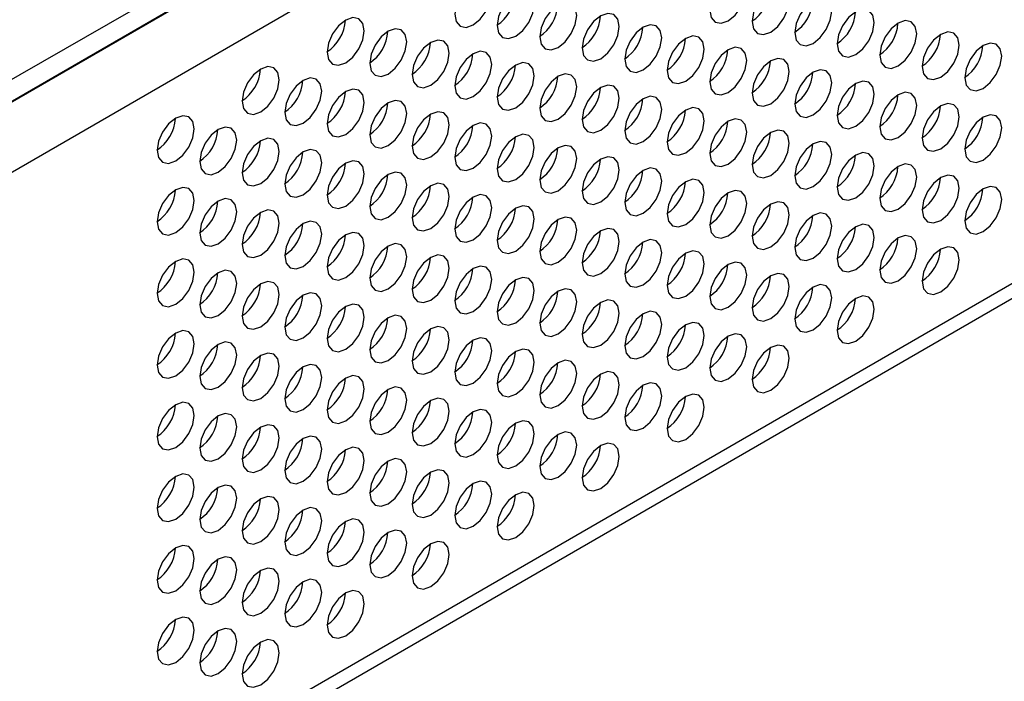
# Model space of a CAD drawing. Header units: millimetres. Extents: x 19 to 844, y 7 to 552.
# Tile 58 of 63: x 720 to 743, y 334 to 350. Entities that reach past the tile are written whole.
import ezdxf

# ---------------------------------------------------------------- set-up
doc = ezdxf.new("R2010")
doc.units = ezdxf.units.MM

msp = doc.modelspace()

# ---------------------------------------------------------------- linework, layer by layer
at = {"color": 7, "linetype": 'Continuous', "lineweight": 25}
for p, q in [((698.08, 335.477), (786.221, 386.36)), ((698.08, 334.981), (786.221, 385.864)), ((698.008, 334.925), (776.829, 380.428)), ((712.586, 325.681), (787.219, 368.766))]:
    msp.add_line(p, q, dxfattribs=at)
at = {"color": 8, "linetype": 'Continuous', "lineweight": 25}
for p, q in [((712.095, 341.454), (777.523, 379.225)), ((787.423, 369.216), (712.874, 326.179))]:
    msp.add_line(p, q, dxfattribs=at)
at = {"color": 7, "linetype": 'Continuous', "lineweight": 25, "flags": 128}
for points in [[(736.391, 349.489), (736.552, 349.62), (736.689, 349.804), (736.781, 350.015), (736.813, 350.22), (736.781, 350.388), (736.689, 350.494), (736.552, 350.52), (736.391, 350.464), (736.229, 350.334), (736.092, 350.149), (736.001, 349.938), (735.968, 349.733), (736.001, 349.565), (736.092, 349.46), (736.229, 349.433), (736.391, 349.489)], [(730.572, 349.396), (730.733, 349.527), (730.87, 349.711), (730.962, 349.922), (730.994, 350.128), (730.962, 350.296), (730.87, 350.401), (730.733, 350.427), (730.572, 350.371), (730.41, 350.241), (730.273, 350.056), (730.182, 349.845), (730.15, 349.64), (730.182, 349.472), (730.273, 349.367), (730.41, 349.34), (730.572, 349.396)], [(737.36, 349.233), (737.522, 349.363), (737.659, 349.548), (737.75, 349.759), (737.782, 349.964), (737.75, 350.132), (737.659, 350.237), (737.522, 350.264), (737.36, 350.208), (737.199, 350.077), (737.062, 349.892), (736.97, 349.681), (736.938, 349.476), (736.97, 349.308), (737.062, 349.203), (737.199, 349.176), (737.36, 349.233)], [(731.541, 349.14), (731.703, 349.27), (731.84, 349.455), (731.932, 349.666), (731.964, 349.871), (731.932, 350.039), (731.84, 350.144), (731.703, 350.171), (731.541, 350.115), (731.38, 349.984), (731.243, 349.799), (731.151, 349.589), (731.119, 349.383), (731.151, 349.215), (731.243, 349.11), (731.38, 349.083), (731.541, 349.14)], [(732.511, 348.883), (732.673, 349.013), (732.81, 349.198), (732.901, 349.409), (732.934, 349.614), (732.901, 349.782), (732.81, 349.887), (732.673, 349.914), (732.511, 349.858), (732.35, 349.728), (732.213, 349.543), (732.121, 349.332), (732.089, 349.127), (732.121, 348.959), (732.213, 348.853), (732.35, 348.827), (732.511, 348.883)], [(738.33, 348.976), (738.492, 349.106), (738.629, 349.291), (738.72, 349.502), (738.752, 349.707), (738.72, 349.875), (738.629, 349.98), (738.492, 350.007), (738.33, 349.951), (738.169, 349.821), (738.032, 349.636), (737.94, 349.425), (737.908, 349.22), (737.94, 349.052), (738.032, 348.946), (738.169, 348.92), (738.33, 348.976)], [(733.481, 348.626), (733.643, 348.757), (733.78, 348.941), (733.871, 349.152), (733.903, 349.357), (733.871, 349.525), (733.78, 349.631), (733.643, 349.657), (733.481, 349.601), (733.32, 349.471), (733.183, 349.286), (733.091, 349.075), (733.059, 348.87), (733.091, 348.702), (733.183, 348.597), (733.32, 348.57), (733.481, 348.626)], [(739.3, 348.719), (739.461, 348.85), (739.598, 349.034), (739.69, 349.245), (739.722, 349.45), (739.69, 349.618), (739.598, 349.724), (739.461, 349.75), (739.3, 349.694), (739.138, 349.564), (739.001, 349.379), (738.91, 349.168), (738.878, 348.963), (738.91, 348.795), (739.001, 348.69), (739.138, 348.663), (739.3, 348.719)], [(727.662, 348.533), (727.824, 348.664), (727.961, 348.848), (728.052, 349.059), (728.084, 349.264), (728.052, 349.432), (727.961, 349.538), (727.824, 349.564), (727.662, 349.508), (727.501, 349.378), (727.364, 349.193), (727.272, 348.982), (727.24, 348.777), (727.272, 348.609), (727.364, 348.504), (727.501, 348.477), (727.662, 348.533)], [(734.451, 348.37), (734.613, 348.5), (734.749, 348.685), (734.841, 348.896), (734.873, 349.101), (734.841, 349.269), (734.749, 349.374), (734.613, 349.401), (734.451, 349.345), (734.289, 349.214), (734.152, 349.029), (734.061, 348.818), (734.029, 348.613), (734.061, 348.445), (734.152, 348.34), (734.289, 348.313), (734.451, 348.37)], [(740.27, 348.463), (740.431, 348.593), (740.568, 348.778), (740.66, 348.989), (740.692, 349.194), (740.66, 349.362), (740.568, 349.467), (740.431, 349.494), (740.27, 349.438), (740.108, 349.307), (739.971, 349.122), (739.88, 348.911), (739.848, 348.706), (739.88, 348.538), (739.971, 348.433), (740.108, 348.406), (740.27, 348.463)], [(728.632, 348.277), (728.794, 348.407), (728.931, 348.592), (729.022, 348.803), (729.054, 349.008), (729.022, 349.176), (728.931, 349.281), (728.794, 349.308), (728.632, 349.252), (728.471, 349.121), (728.334, 348.937), (728.242, 348.726), (728.21, 348.52), (728.242, 348.352), (728.334, 348.247), (728.471, 348.221), (728.632, 348.277)], [(735.421, 348.113), (735.582, 348.243), (735.719, 348.428), (735.811, 348.639), (735.843, 348.844), (735.811, 349.012), (735.719, 349.117), (735.582, 349.144), (735.421, 349.088), (735.259, 348.957), (735.122, 348.773), (735.031, 348.562), (734.999, 348.357), (735.031, 348.189), (735.122, 348.083), (735.259, 348.057), (735.421, 348.113)], [(741.239, 348.206), (741.401, 348.336), (741.538, 348.521), (741.629, 348.732), (741.662, 348.937), (741.629, 349.105), (741.538, 349.21), (741.401, 349.237), (741.239, 349.181), (741.078, 349.05), (740.941, 348.866), (740.849, 348.655), (740.817, 348.45), (740.849, 348.282), (740.941, 348.176), (741.078, 348.15), (741.239, 348.206)], [(729.602, 348.02), (729.763, 348.15), (729.9, 348.335), (729.992, 348.546), (730.024, 348.751), (729.992, 348.919), (729.9, 349.024), (729.763, 349.051), (729.602, 348.995), (729.44, 348.865), (729.303, 348.68), (729.212, 348.469), (729.18, 348.264), (729.212, 348.096), (729.303, 347.99), (729.44, 347.964), (729.602, 348.02)], [(742.209, 347.949), (742.371, 348.08), (742.508, 348.264), (742.599, 348.475), (742.631, 348.68), (742.599, 348.848), (742.508, 348.954), (742.371, 348.98), (742.209, 348.924), (742.048, 348.794), (741.911, 348.609), (741.819, 348.398), (741.787, 348.193), (741.819, 348.025), (741.911, 347.92), (742.048, 347.893), (742.209, 347.949)], [(730.572, 347.763), (730.733, 347.894), (730.87, 348.078), (730.962, 348.289), (730.994, 348.494), (730.962, 348.662), (730.87, 348.768), (730.733, 348.794), (730.572, 348.738), (730.41, 348.608), (730.273, 348.423), (730.182, 348.212), (730.15, 348.007), (730.182, 347.839), (730.273, 347.734), (730.41, 347.707), (730.572, 347.763)], [(736.391, 347.856), (736.552, 347.987), (736.689, 348.171), (736.781, 348.382), (736.813, 348.587), (736.781, 348.755), (736.689, 348.861), (736.552, 348.887), (736.391, 348.831), (736.229, 348.701), (736.092, 348.516), (736.001, 348.305), (735.968, 348.1), (736.001, 347.932), (736.092, 347.827), (736.229, 347.8), (736.391, 347.856)], [(731.541, 347.507), (731.703, 347.637), (731.84, 347.822), (731.932, 348.033), (731.964, 348.238), (731.932, 348.406), (731.84, 348.511), (731.703, 348.538), (731.541, 348.482), (731.38, 348.351), (731.243, 348.166), (731.151, 347.955), (731.119, 347.75), (731.151, 347.582), (731.243, 347.477), (731.38, 347.45), (731.541, 347.507)], [(737.36, 347.6), (737.522, 347.73), (737.659, 347.915), (737.75, 348.126), (737.782, 348.331), (737.75, 348.499), (737.659, 348.604), (737.522, 348.631), (737.36, 348.574), (737.199, 348.444), (737.062, 348.259), (736.97, 348.048), (736.938, 347.843), (736.97, 347.675), (737.062, 347.57), (737.199, 347.543), (737.36, 347.6)], [(725.723, 347.414), (725.884, 347.544), (726.021, 347.729), (726.113, 347.94), (726.145, 348.145), (726.113, 348.313), (726.021, 348.418), (725.884, 348.445), (725.723, 348.389), (725.561, 348.258), (725.424, 348.073), (725.333, 347.862), (725.301, 347.657), (725.333, 347.489), (725.424, 347.384), (725.561, 347.357), (725.723, 347.414)], [(732.511, 347.25), (732.673, 347.38), (732.81, 347.565), (732.901, 347.776), (732.934, 347.981), (732.901, 348.149), (732.81, 348.254), (732.673, 348.281), (732.511, 348.225), (732.35, 348.094), (732.213, 347.91), (732.121, 347.699), (732.089, 347.494), (732.121, 347.326), (732.213, 347.22), (732.35, 347.194), (732.511, 347.25)], [(738.33, 347.343), (738.492, 347.473), (738.629, 347.658), (738.72, 347.869), (738.752, 348.074), (738.72, 348.242), (738.629, 348.347), (738.492, 348.374), (738.33, 348.318), (738.169, 348.187), (738.032, 348.003), (737.94, 347.792), (737.908, 347.587), (737.94, 347.419), (738.032, 347.313), (738.169, 347.287), (738.33, 347.343)], [(726.693, 347.157), (726.854, 347.287), (726.991, 347.472), (727.083, 347.683), (727.115, 347.888), (727.083, 348.056), (726.991, 348.161), (726.854, 348.188), (726.693, 348.132), (726.531, 348.002), (726.394, 347.817), (726.303, 347.606), (726.27, 347.401), (726.303, 347.233), (726.394, 347.127), (726.531, 347.101), (726.693, 347.157)], [(733.481, 346.993), (733.643, 347.124), (733.78, 347.308), (733.871, 347.519), (733.903, 347.724), (733.871, 347.892), (733.78, 347.998), (733.643, 348.024), (733.481, 347.968), (733.32, 347.838), (733.183, 347.653), (733.091, 347.442), (733.059, 347.237), (733.091, 347.069), (733.183, 346.964), (733.32, 346.937), (733.481, 346.993)], [(739.3, 347.086), (739.461, 347.216), (739.598, 347.401), (739.69, 347.612), (739.722, 347.817), (739.69, 347.985), (739.598, 348.091), (739.461, 348.117), (739.3, 348.061), (739.138, 347.931), (739.001, 347.746), (738.91, 347.535), (738.878, 347.33), (738.91, 347.162), (739.001, 347.057), (739.138, 347.03), (739.3, 347.086)], [(727.662, 346.9), (727.824, 347.031), (727.961, 347.215), (728.052, 347.426), (728.084, 347.631), (728.052, 347.799), (727.961, 347.905), (727.824, 347.931), (727.662, 347.875), (727.501, 347.745), (727.364, 347.56), (727.272, 347.349), (727.24, 347.144), (727.272, 346.976), (727.364, 346.871), (727.501, 346.844), (727.662, 346.9)], [(740.27, 346.829), (740.431, 346.96), (740.568, 347.145), (740.66, 347.356), (740.692, 347.561), (740.66, 347.729), (740.568, 347.834), (740.431, 347.861), (740.27, 347.804), (740.108, 347.674), (739.971, 347.489), (739.88, 347.278), (739.848, 347.073), (739.88, 346.905), (739.971, 346.8), (740.108, 346.773), (740.27, 346.829)], [(728.632, 346.644), (728.794, 346.774), (728.931, 346.959), (729.022, 347.17), (729.054, 347.375), (729.022, 347.543), (728.931, 347.648), (728.794, 347.675), (728.632, 347.619), (728.471, 347.488), (728.334, 347.303), (728.242, 347.092), (728.21, 346.887), (728.242, 346.719), (728.334, 346.614), (728.471, 346.587), (728.632, 346.644)], [(734.451, 346.737), (734.613, 346.867), (734.749, 347.052), (734.841, 347.263), (734.873, 347.468), (734.841, 347.636), (734.749, 347.741), (734.613, 347.768), (734.451, 347.711), (734.289, 347.581), (734.152, 347.396), (734.061, 347.185), (734.029, 346.98), (734.061, 346.812), (734.152, 346.707), (734.289, 346.68), (734.451, 346.737)], [(741.239, 346.573), (741.401, 346.703), (741.538, 346.888), (741.629, 347.099), (741.662, 347.304), (741.629, 347.472), (741.538, 347.577), (741.401, 347.604), (741.239, 347.548), (741.078, 347.417), (740.941, 347.233), (740.849, 347.022), (740.817, 346.817), (740.849, 346.649), (740.941, 346.543), (741.078, 346.517), (741.239, 346.573)], [(729.602, 346.387), (729.763, 346.517), (729.9, 346.702), (729.992, 346.913), (730.024, 347.118), (729.992, 347.286), (729.9, 347.391), (729.763, 347.418), (729.602, 347.362), (729.44, 347.231), (729.303, 347.047), (729.212, 346.836), (729.18, 346.631), (729.212, 346.463), (729.303, 346.357), (729.44, 346.331), (729.602, 346.387)], [(735.421, 346.48), (735.582, 346.61), (735.719, 346.795), (735.811, 347.006), (735.843, 347.211), (735.811, 347.379), (735.719, 347.484), (735.582, 347.511), (735.421, 347.455), (735.259, 347.324), (735.122, 347.14), (735.031, 346.929), (734.999, 346.724), (735.031, 346.556), (735.122, 346.45), (735.259, 346.424), (735.421, 346.48)], [(742.209, 346.316), (742.371, 346.446), (742.508, 346.631), (742.599, 346.842), (742.631, 347.047), (742.599, 347.215), (742.508, 347.321), (742.371, 347.347), (742.209, 347.291), (742.048, 347.161), (741.911, 346.976), (741.819, 346.765), (741.787, 346.56), (741.819, 346.392), (741.911, 346.287), (742.048, 346.26), (742.209, 346.316)], [(723.783, 346.294), (723.945, 346.424), (724.082, 346.609), (724.173, 346.82), (724.205, 347.025), (724.173, 347.193), (724.082, 347.298), (723.945, 347.325), (723.783, 347.269), (723.622, 347.138), (723.485, 346.954), (723.393, 346.743), (723.361, 346.538), (723.393, 346.37), (723.485, 346.264), (723.622, 346.238), (723.783, 346.294)], [(730.572, 346.13), (730.733, 346.261), (730.87, 346.445), (730.962, 346.656), (730.994, 346.861), (730.962, 347.029), (730.87, 347.135), (730.733, 347.161), (730.572, 347.105), (730.41, 346.975), (730.273, 346.79), (730.182, 346.579), (730.15, 346.374), (730.182, 346.206), (730.273, 346.101), (730.41, 346.074), (730.572, 346.13)], [(736.391, 346.223), (736.552, 346.354), (736.689, 346.538), (736.781, 346.749), (736.813, 346.954), (736.781, 347.122), (736.689, 347.228), (736.552, 347.254), (736.391, 347.198), (736.229, 347.068), (736.092, 346.883), (736.001, 346.672), (735.968, 346.467), (736.001, 346.299), (736.092, 346.194), (736.229, 346.167), (736.391, 346.223)], [(724.753, 346.037), (724.915, 346.168), (725.051, 346.352), (725.143, 346.563), (725.175, 346.768), (725.143, 346.936), (725.051, 347.042), (724.915, 347.068), (724.753, 347.012), (724.591, 346.882), (724.454, 346.697), (724.363, 346.486), (724.331, 346.281), (724.363, 346.113), (724.454, 346.008), (724.591, 345.981), (724.753, 346.037)], [(731.541, 345.873), (731.703, 346.004), (731.84, 346.189), (731.932, 346.4), (731.964, 346.605), (731.932, 346.773), (731.84, 346.878), (731.703, 346.905), (731.541, 346.848), (731.38, 346.718), (731.243, 346.533), (731.151, 346.322), (731.119, 346.117), (731.151, 345.949), (731.243, 345.844), (731.38, 345.817), (731.541, 345.873)], [(737.36, 345.966), (737.522, 346.097), (737.659, 346.282), (737.75, 346.492), (737.782, 346.698), (737.75, 346.866), (737.659, 346.971), (737.522, 346.998), (737.36, 346.941), (737.199, 346.811), (737.062, 346.626), (736.97, 346.415), (736.938, 346.21), (736.97, 346.042), (737.062, 345.937), (737.199, 345.91), (737.36, 345.966)], [(725.723, 345.781), (725.884, 345.911), (726.021, 346.096), (726.113, 346.307), (726.145, 346.512), (726.113, 346.68), (726.021, 346.785), (725.884, 346.812), (725.723, 346.755), (725.561, 346.625), (725.424, 346.44), (725.333, 346.229), (725.301, 346.024), (725.333, 345.856), (725.424, 345.751), (725.561, 345.724), (725.723, 345.781)], [(738.33, 345.71), (738.492, 345.84), (738.629, 346.025), (738.72, 346.236), (738.752, 346.441), (738.72, 346.609), (738.629, 346.714), (738.492, 346.741), (738.33, 346.685), (738.169, 346.554), (738.032, 346.37), (737.94, 346.159), (737.908, 345.954), (737.94, 345.786), (738.032, 345.68), (738.169, 345.654), (738.33, 345.71)], [(726.693, 345.524), (726.854, 345.654), (726.991, 345.839), (727.083, 346.05), (727.115, 346.255), (727.083, 346.423), (726.991, 346.528), (726.854, 346.555), (726.693, 346.499), (726.531, 346.368), (726.394, 346.184), (726.303, 345.973), (726.27, 345.768), (726.303, 345.6), (726.394, 345.494), (726.531, 345.468), (726.693, 345.524)], [(732.511, 345.617), (732.673, 345.747), (732.81, 345.932), (732.901, 346.143), (732.934, 346.348), (732.901, 346.516), (732.81, 346.621), (732.673, 346.648), (732.511, 346.592), (732.35, 346.461), (732.213, 346.277), (732.121, 346.066), (732.089, 345.861), (732.121, 345.693), (732.213, 345.587), (732.35, 345.561), (732.511, 345.617)], [(739.3, 345.453), (739.461, 345.583), (739.598, 345.768), (739.69, 345.979), (739.722, 346.184), (739.69, 346.352), (739.598, 346.458), (739.461, 346.484), (739.3, 346.428), (739.138, 346.298), (739.001, 346.113), (738.91, 345.902), (738.878, 345.697), (738.91, 345.529), (739.001, 345.424), (739.138, 345.397), (739.3, 345.453)], [(727.662, 345.267), (727.824, 345.398), (727.961, 345.582), (728.052, 345.793), (728.084, 345.998), (728.052, 346.166), (727.961, 346.272), (727.824, 346.298), (727.662, 346.242), (727.501, 346.112), (727.364, 345.927), (727.272, 345.716), (727.24, 345.511), (727.272, 345.343), (727.364, 345.238), (727.501, 345.211), (727.662, 345.267)], [(733.481, 345.36), (733.643, 345.49), (733.78, 345.675), (733.871, 345.886), (733.903, 346.091), (733.871, 346.259), (733.78, 346.365), (733.643, 346.391), (733.481, 346.335), (733.32, 346.205), (733.183, 346.02), (733.091, 345.809), (733.059, 345.604), (733.091, 345.436), (733.183, 345.331), (733.32, 345.304), (733.481, 345.36)], [(740.27, 345.196), (740.431, 345.327), (740.568, 345.511), (740.66, 345.722), (740.692, 345.928), (740.66, 346.096), (740.568, 346.201), (740.431, 346.227), (740.27, 346.171), (740.108, 346.041), (739.971, 345.856), (739.88, 345.645), (739.848, 345.44), (739.88, 345.272), (739.971, 345.167), (740.108, 345.14), (740.27, 345.196)], [(728.632, 345.01), (728.794, 345.141), (728.931, 345.326), (729.022, 345.537), (729.054, 345.742), (729.022, 345.91), (728.931, 346.015), (728.794, 346.042), (728.632, 345.985), (728.471, 345.855), (728.334, 345.67), (728.242, 345.459), (728.21, 345.254), (728.242, 345.086), (728.334, 344.981), (728.471, 344.954), (728.632, 345.01)], [(734.451, 345.103), (734.613, 345.234), (734.749, 345.419), (734.841, 345.63), (734.873, 345.835), (734.841, 346.003), (734.749, 346.108), (734.613, 346.135), (734.451, 346.078), (734.289, 345.948), (734.152, 345.763), (734.061, 345.552), (734.029, 345.347), (734.061, 345.179), (734.152, 345.074), (734.289, 345.047), (734.451, 345.103)], [(729.602, 344.754), (729.763, 344.884), (729.9, 345.069), (729.992, 345.28), (730.024, 345.485), (729.992, 345.653), (729.9, 345.758), (729.763, 345.785), (729.602, 345.729), (729.44, 345.598), (729.303, 345.414), (729.212, 345.203), (729.18, 344.998), (729.212, 344.83), (729.303, 344.724), (729.44, 344.698), (729.602, 344.754)], [(735.421, 344.847), (735.582, 344.977), (735.719, 345.162), (735.811, 345.373), (735.843, 345.578), (735.811, 345.746), (735.719, 345.851), (735.582, 345.878), (735.421, 345.822), (735.259, 345.691), (735.122, 345.507), (735.031, 345.296), (734.999, 345.09), (735.031, 344.922), (735.122, 344.817), (735.259, 344.791), (735.421, 344.847)], [(741.239, 344.94), (741.401, 345.07), (741.538, 345.255), (741.629, 345.466), (741.662, 345.671), (741.629, 345.839), (741.538, 345.944), (741.401, 345.971), (741.239, 345.915), (741.078, 345.784), (740.941, 345.6), (740.849, 345.389), (740.817, 345.183), (740.849, 345.015), (740.941, 344.91), (741.078, 344.884), (741.239, 344.94)], [(723.783, 344.661), (723.945, 344.791), (724.082, 344.976), (724.173, 345.187), (724.205, 345.392), (724.173, 345.56), (724.082, 345.665), (723.945, 345.692), (723.783, 345.636), (723.622, 345.505), (723.485, 345.321), (723.393, 345.11), (723.361, 344.905), (723.393, 344.737), (723.485, 344.631), (723.622, 344.605), (723.783, 344.661)], [(736.391, 344.59), (736.552, 344.72), (736.689, 344.905), (736.781, 345.116), (736.813, 345.321), (736.781, 345.489), (736.689, 345.595), (736.552, 345.621), (736.391, 345.565), (736.229, 345.435), (736.092, 345.25), (736.001, 345.039), (735.968, 344.834), (736.001, 344.666), (736.092, 344.561), (736.229, 344.534), (736.391, 344.59)], [(742.209, 344.683), (742.371, 344.813), (742.508, 344.998), (742.599, 345.209), (742.631, 345.414), (742.599, 345.582), (742.508, 345.688), (742.371, 345.714), (742.209, 345.658), (742.048, 345.528), (741.911, 345.343), (741.819, 345.132), (741.787, 344.927), (741.819, 344.759), (741.911, 344.653), (742.048, 344.627), (742.209, 344.683)], [(724.753, 344.404), (724.915, 344.535), (725.051, 344.719), (725.143, 344.93), (725.175, 345.135), (725.143, 345.303), (725.051, 345.409), (724.915, 345.435), (724.753, 345.379), (724.591, 345.249), (724.454, 345.064), (724.363, 344.853), (724.331, 344.648), (724.363, 344.48), (724.454, 344.375), (724.591, 344.348), (724.753, 344.404)], [(730.572, 344.497), (730.733, 344.627), (730.87, 344.812), (730.962, 345.023), (730.994, 345.228), (730.962, 345.396), (730.87, 345.502), (730.733, 345.528), (730.572, 345.472), (730.41, 345.342), (730.273, 345.157), (730.182, 344.946), (730.15, 344.741), (730.182, 344.573), (730.273, 344.468), (730.41, 344.441), (730.572, 344.497)], [(737.36, 344.333), (737.522, 344.464), (737.659, 344.648), (737.75, 344.859), (737.782, 345.065), (737.75, 345.233), (737.659, 345.338), (737.522, 345.364), (737.36, 345.308), (737.199, 345.178), (737.062, 344.993), (736.97, 344.782), (736.938, 344.577), (736.97, 344.409), (737.062, 344.304), (737.199, 344.277), (737.36, 344.333)], [(725.723, 344.147), (725.884, 344.278), (726.021, 344.463), (726.113, 344.674), (726.145, 344.879), (726.113, 345.047), (726.021, 345.152), (725.884, 345.179), (725.723, 345.122), (725.561, 344.992), (725.424, 344.807), (725.333, 344.596), (725.301, 344.391), (725.333, 344.223), (725.424, 344.118), (725.561, 344.091), (725.723, 344.147)], [(731.541, 344.24), (731.703, 344.371), (731.84, 344.555), (731.932, 344.766), (731.964, 344.972), (731.932, 345.14), (731.84, 345.245), (731.703, 345.271), (731.541, 345.215), (731.38, 345.085), (731.243, 344.9), (731.151, 344.689), (731.119, 344.484), (731.151, 344.316), (731.243, 344.211), (731.38, 344.184), (731.541, 344.24)], [(738.33, 344.077), (738.492, 344.207), (738.629, 344.392), (738.72, 344.603), (738.752, 344.808), (738.72, 344.976), (738.629, 345.081), (738.492, 345.108), (738.33, 345.052), (738.169, 344.921), (738.032, 344.737), (737.94, 344.526), (737.908, 344.32), (737.94, 344.152), (738.032, 344.047), (738.169, 344.021), (738.33, 344.077)], [(726.693, 343.891), (726.854, 344.021), (726.991, 344.206), (727.083, 344.417), (727.115, 344.622), (727.083, 344.79), (726.991, 344.895), (726.854, 344.922), (726.693, 344.866), (726.531, 344.735), (726.394, 344.551), (726.303, 344.34), (726.27, 344.135), (726.303, 343.967), (726.394, 343.861), (726.531, 343.835), (726.693, 343.891)], [(732.511, 343.984), (732.673, 344.114), (732.81, 344.299), (732.901, 344.51), (732.934, 344.715), (732.901, 344.883), (732.81, 344.988), (732.673, 345.015), (732.511, 344.959), (732.35, 344.828), (732.213, 344.644), (732.121, 344.433), (732.089, 344.228), (732.121, 344.06), (732.213, 343.954), (732.35, 343.928), (732.511, 343.984)], [(727.662, 343.634), (727.824, 343.764), (727.961, 343.949), (728.052, 344.16), (728.084, 344.365), (728.052, 344.533), (727.961, 344.639), (727.824, 344.665), (727.662, 344.609), (727.501, 344.479), (727.364, 344.294), (727.272, 344.083), (727.24, 343.878), (727.272, 343.71), (727.364, 343.605), (727.501, 343.578), (727.662, 343.634)], [(733.481, 343.727), (733.643, 343.857), (733.78, 344.042), (733.871, 344.253), (733.903, 344.458), (733.871, 344.626), (733.78, 344.732), (733.643, 344.758), (733.481, 344.702), (733.32, 344.572), (733.183, 344.387), (733.091, 344.176), (733.059, 343.971), (733.091, 343.803), (733.183, 343.697), (733.32, 343.671), (733.481, 343.727)], [(739.3, 343.82), (739.461, 343.95), (739.598, 344.135), (739.69, 344.346), (739.722, 344.551), (739.69, 344.719), (739.598, 344.824), (739.461, 344.851), (739.3, 344.795), (739.138, 344.665), (739.001, 344.48), (738.91, 344.269), (738.878, 344.064), (738.91, 343.896), (739.001, 343.79), (739.138, 343.764), (739.3, 343.82)], [(734.451, 343.47), (734.613, 343.601), (734.749, 343.785), (734.841, 343.996), (734.873, 344.202), (734.841, 344.37), (734.749, 344.475), (734.613, 344.501), (734.451, 344.445), (734.289, 344.315), (734.152, 344.13), (734.061, 343.919), (734.029, 343.714), (734.061, 343.546), (734.152, 343.441), (734.289, 343.414), (734.451, 343.47)], [(740.27, 343.563), (740.431, 343.694), (740.568, 343.878), (740.66, 344.089), (740.692, 344.294), (740.66, 344.462), (740.568, 344.568), (740.431, 344.594), (740.27, 344.538), (740.108, 344.408), (739.971, 344.223), (739.88, 344.012), (739.848, 343.807), (739.88, 343.639), (739.971, 343.534), (740.108, 343.507), (740.27, 343.563)], [(728.632, 343.377), (728.794, 343.508), (728.931, 343.693), (729.022, 343.903), (729.054, 344.109), (729.022, 344.277), (728.931, 344.382), (728.794, 344.409), (728.632, 344.352), (728.471, 344.222), (728.334, 344.037), (728.242, 343.826), (728.21, 343.621), (728.242, 343.453), (728.334, 343.348), (728.471, 343.321), (728.632, 343.377)], [(735.421, 343.214), (735.582, 343.344), (735.719, 343.529), (735.811, 343.74), (735.843, 343.945), (735.811, 344.113), (735.719, 344.218), (735.582, 344.245), (735.421, 344.189), (735.259, 344.058), (735.122, 343.873), (735.031, 343.663), (734.999, 343.457), (735.031, 343.289), (735.122, 343.184), (735.259, 343.157), (735.421, 343.214)], [(741.239, 343.307), (741.401, 343.437), (741.538, 343.622), (741.629, 343.833), (741.662, 344.038), (741.629, 344.206), (741.538, 344.311), (741.401, 344.338), (741.239, 344.282), (741.078, 344.151), (740.941, 343.966), (740.849, 343.755), (740.817, 343.55), (740.849, 343.382), (740.941, 343.277), (741.078, 343.25), (741.239, 343.307)], [(723.783, 343.028), (723.945, 343.158), (724.082, 343.343), (724.173, 343.554), (724.205, 343.759), (724.173, 343.927), (724.082, 344.032), (723.945, 344.059), (723.783, 344.003), (723.622, 343.872), (723.485, 343.688), (723.393, 343.477), (723.361, 343.272), (723.393, 343.104), (723.485, 342.998), (723.622, 342.972), (723.783, 343.028)], [(729.602, 343.121), (729.763, 343.251), (729.9, 343.436), (729.992, 343.647), (730.024, 343.852), (729.992, 344.02), (729.9, 344.125), (729.763, 344.152), (729.602, 344.096), (729.44, 343.965), (729.303, 343.781), (729.212, 343.57), (729.18, 343.364), (729.212, 343.196), (729.303, 343.091), (729.44, 343.065), (729.602, 343.121)], [(736.391, 342.957), (736.552, 343.087), (736.689, 343.272), (736.781, 343.483), (736.813, 343.688), (736.781, 343.856), (736.689, 343.961), (736.552, 343.988), (736.391, 343.932), (736.229, 343.802), (736.092, 343.617), (736.001, 343.406), (735.968, 343.201), (736.001, 343.033), (736.092, 342.927), (736.229, 342.901), (736.391, 342.957)], [(724.753, 342.771), (724.915, 342.901), (725.051, 343.086), (725.143, 343.297), (725.175, 343.502), (725.143, 343.67), (725.051, 343.776), (724.915, 343.802), (724.753, 343.746), (724.591, 343.616), (724.454, 343.431), (724.363, 343.22), (724.331, 343.015), (724.363, 342.847), (724.454, 342.742), (724.591, 342.715), (724.753, 342.771)], [(730.572, 342.864), (730.733, 342.994), (730.87, 343.179), (730.962, 343.39), (730.994, 343.595), (730.962, 343.763), (730.87, 343.869), (730.733, 343.895), (730.572, 343.839), (730.41, 343.709), (730.273, 343.524), (730.182, 343.313), (730.15, 343.108), (730.182, 342.94), (730.273, 342.834), (730.41, 342.808), (730.572, 342.864)], [(725.723, 342.514), (725.884, 342.645), (726.021, 342.829), (726.113, 343.04), (726.145, 343.246), (726.113, 343.414), (726.021, 343.519), (725.884, 343.545), (725.723, 343.489), (725.561, 343.359), (725.424, 343.174), (725.333, 342.963), (725.301, 342.758), (725.333, 342.59), (725.424, 342.485), (725.561, 342.458), (725.723, 342.514)], [(731.541, 342.607), (731.703, 342.738), (731.84, 342.922), (731.932, 343.133), (731.964, 343.338), (731.932, 343.506), (731.84, 343.612), (731.703, 343.638), (731.541, 343.582), (731.38, 343.452), (731.243, 343.267), (731.151, 343.056), (731.119, 342.851), (731.151, 342.683), (731.243, 342.578), (731.38, 342.551), (731.541, 342.607)], [(737.36, 342.7), (737.522, 342.831), (737.659, 343.015), (737.75, 343.226), (737.782, 343.431), (737.75, 343.599), (737.659, 343.705), (737.522, 343.731), (737.36, 343.675), (737.199, 343.545), (737.062, 343.36), (736.97, 343.149), (736.938, 342.944), (736.97, 342.776), (737.062, 342.671), (737.199, 342.644), (737.36, 342.7)], [(732.511, 342.351), (732.673, 342.481), (732.81, 342.666), (732.901, 342.877), (732.934, 343.082), (732.901, 343.25), (732.81, 343.355), (732.673, 343.382), (732.511, 343.326), (732.35, 343.195), (732.213, 343.011), (732.121, 342.8), (732.089, 342.594), (732.121, 342.426), (732.213, 342.321), (732.35, 342.295), (732.511, 342.351)], [(738.33, 342.444), (738.492, 342.574), (738.629, 342.759), (738.72, 342.97), (738.752, 343.175), (738.72, 343.343), (738.629, 343.448), (738.492, 343.475), (738.33, 343.419), (738.169, 343.288), (738.032, 343.103), (737.94, 342.892), (737.908, 342.687), (737.94, 342.519), (738.032, 342.414), (738.169, 342.387), (738.33, 342.444)], [(726.693, 342.258), (726.854, 342.388), (726.991, 342.573), (727.083, 342.784), (727.115, 342.989), (727.083, 343.157), (726.991, 343.262), (726.854, 343.289), (726.693, 343.233), (726.531, 343.102), (726.394, 342.918), (726.303, 342.707), (726.27, 342.501), (726.303, 342.333), (726.394, 342.228), (726.531, 342.202), (726.693, 342.258)], [(733.481, 342.094), (733.643, 342.224), (733.78, 342.409), (733.871, 342.62), (733.903, 342.825), (733.871, 342.993), (733.78, 343.098), (733.643, 343.125), (733.481, 343.069), (733.32, 342.939), (733.183, 342.754), (733.091, 342.543), (733.059, 342.338), (733.091, 342.17), (733.183, 342.064), (733.32, 342.038), (733.481, 342.094)], [(739.3, 342.187), (739.461, 342.317), (739.598, 342.502), (739.69, 342.713), (739.722, 342.918), (739.69, 343.086), (739.598, 343.191), (739.461, 343.218), (739.3, 343.162), (739.138, 343.031), (739.001, 342.847), (738.91, 342.636), (738.878, 342.431), (738.91, 342.263), (739.001, 342.157), (739.138, 342.131), (739.3, 342.187)], [(727.662, 342.001), (727.824, 342.131), (727.961, 342.316), (728.052, 342.527), (728.084, 342.732), (728.052, 342.9), (727.961, 343.005), (727.824, 343.032), (727.662, 342.976), (727.501, 342.846), (727.364, 342.661), (727.272, 342.45), (727.24, 342.245), (727.272, 342.077), (727.364, 341.971), (727.501, 341.945), (727.662, 342.001)], [(734.451, 341.837), (734.613, 341.968), (734.749, 342.152), (734.841, 342.363), (734.873, 342.568), (734.841, 342.736), (734.749, 342.842), (734.613, 342.868), (734.451, 342.812), (734.289, 342.682), (734.152, 342.497), (734.061, 342.286), (734.029, 342.081), (734.061, 341.913), (734.152, 341.808), (734.289, 341.781), (734.451, 341.837)], [(728.632, 341.744), (728.794, 341.875), (728.931, 342.059), (729.022, 342.27), (729.054, 342.476), (729.022, 342.644), (728.931, 342.749), (728.794, 342.775), (728.632, 342.719), (728.471, 342.589), (728.334, 342.404), (728.242, 342.193), (728.21, 341.988), (728.242, 341.82), (728.334, 341.715), (728.471, 341.688), (728.632, 341.744)], [(723.783, 341.395), (723.945, 341.525), (724.082, 341.71), (724.173, 341.921), (724.205, 342.126), (724.173, 342.294), (724.082, 342.399), (723.945, 342.426), (723.783, 342.37), (723.622, 342.239), (723.485, 342.055), (723.393, 341.844), (723.361, 341.638), (723.393, 341.47), (723.485, 341.365), (723.622, 341.339), (723.783, 341.395)], [(729.602, 341.488), (729.763, 341.618), (729.9, 341.803), (729.992, 342.014), (730.024, 342.219), (729.992, 342.387), (729.9, 342.492), (729.763, 342.519), (729.602, 342.463), (729.44, 342.332), (729.303, 342.147), (729.212, 341.936), (729.18, 341.731), (729.212, 341.563), (729.303, 341.458), (729.44, 341.431), (729.602, 341.488)], [(735.421, 341.581), (735.582, 341.711), (735.719, 341.896), (735.811, 342.107), (735.843, 342.312), (735.811, 342.48), (735.719, 342.585), (735.582, 342.612), (735.421, 342.556), (735.259, 342.425), (735.122, 342.24), (735.031, 342.029), (734.999, 341.824), (735.031, 341.656), (735.122, 341.551), (735.259, 341.524), (735.421, 341.581)], [(730.572, 341.231), (730.733, 341.361), (730.87, 341.546), (730.962, 341.757), (730.994, 341.962), (730.962, 342.13), (730.87, 342.235), (730.733, 342.262), (730.572, 342.206), (730.41, 342.076), (730.273, 341.891), (730.182, 341.68), (730.15, 341.475), (730.182, 341.307), (730.273, 341.201), (730.41, 341.175), (730.572, 341.231)], [(736.391, 341.324), (736.552, 341.454), (736.689, 341.639), (736.781, 341.85), (736.813, 342.055), (736.781, 342.223), (736.689, 342.328), (736.552, 342.355), (736.391, 342.299), (736.229, 342.168), (736.092, 341.984), (736.001, 341.773), (735.968, 341.568), (736.001, 341.4), (736.092, 341.294), (736.229, 341.268), (736.391, 341.324)], [(724.753, 341.138), (724.915, 341.268), (725.051, 341.453), (725.143, 341.664), (725.175, 341.869), (725.143, 342.037), (725.051, 342.143), (724.915, 342.169), (724.753, 342.113), (724.591, 341.983), (724.454, 341.798), (724.363, 341.587), (724.331, 341.382), (724.363, 341.214), (724.454, 341.108), (724.591, 341.082), (724.753, 341.138)], [(731.541, 340.974), (731.703, 341.105), (731.84, 341.289), (731.932, 341.5), (731.964, 341.705), (731.932, 341.873), (731.84, 341.979), (731.703, 342.005), (731.541, 341.949), (731.38, 341.819), (731.243, 341.634), (731.151, 341.423), (731.119, 341.218), (731.151, 341.05), (731.243, 340.945), (731.38, 340.918), (731.541, 340.974)], [(737.36, 341.067), (737.522, 341.198), (737.659, 341.382), (737.75, 341.593), (737.782, 341.798), (737.75, 341.966), (737.659, 342.072), (737.522, 342.098), (737.36, 342.042), (737.199, 341.912), (737.062, 341.727), (736.97, 341.516), (736.938, 341.311), (736.97, 341.143), (737.062, 341.038), (737.199, 341.011), (737.36, 341.067)], [(725.723, 340.881), (725.884, 341.012), (726.021, 341.196), (726.113, 341.407), (726.145, 341.612), (726.113, 341.78), (726.021, 341.886), (725.884, 341.912), (725.723, 341.856), (725.561, 341.726), (725.424, 341.541), (725.333, 341.33), (725.301, 341.125), (725.333, 340.957), (725.424, 340.852), (725.561, 340.825), (725.723, 340.881)], [(732.511, 340.718), (732.673, 340.848), (732.81, 341.033), (732.901, 341.244), (732.934, 341.449), (732.901, 341.617), (732.81, 341.722), (732.673, 341.749), (732.511, 341.693), (732.35, 341.562), (732.213, 341.377), (732.121, 341.166), (732.089, 340.961), (732.121, 340.793), (732.213, 340.688), (732.35, 340.661), (732.511, 340.718)], [(726.693, 340.625), (726.854, 340.755), (726.991, 340.94), (727.083, 341.151), (727.115, 341.356), (727.083, 341.524), (726.991, 341.629), (726.854, 341.656), (726.693, 341.6), (726.531, 341.469), (726.394, 341.284), (726.303, 341.074), (726.27, 340.868), (726.303, 340.7), (726.394, 340.595), (726.531, 340.568), (726.693, 340.625)], [(727.662, 340.368), (727.824, 340.498), (727.961, 340.683), (728.052, 340.894), (728.084, 341.099), (728.052, 341.267), (727.961, 341.372), (727.824, 341.399), (727.662, 341.343), (727.501, 341.212), (727.364, 341.028), (727.272, 340.817), (727.24, 340.612), (727.272, 340.444), (727.364, 340.338), (727.501, 340.312), (727.662, 340.368)], [(733.481, 340.461), (733.643, 340.591), (733.78, 340.776), (733.871, 340.987), (733.903, 341.192), (733.871, 341.36), (733.78, 341.465), (733.643, 341.492), (733.481, 341.436), (733.32, 341.305), (733.183, 341.121), (733.091, 340.91), (733.059, 340.705), (733.091, 340.537), (733.183, 340.431), (733.32, 340.405), (733.481, 340.461)], [(728.632, 340.111), (728.794, 340.242), (728.931, 340.426), (729.022, 340.637), (729.054, 340.842), (729.022, 341.01), (728.931, 341.116), (728.794, 341.142), (728.632, 341.086), (728.471, 340.956), (728.334, 340.771), (728.242, 340.56), (728.21, 340.355), (728.242, 340.187), (728.334, 340.082), (728.471, 340.055), (728.632, 340.111)], [(734.451, 340.204), (734.613, 340.335), (734.749, 340.519), (734.841, 340.73), (734.873, 340.935), (734.841, 341.103), (734.749, 341.209), (734.613, 341.235), (734.451, 341.179), (734.289, 341.049), (734.152, 340.864), (734.061, 340.653), (734.029, 340.448), (734.061, 340.28), (734.152, 340.175), (734.289, 340.148), (734.451, 340.204)], [(729.602, 339.855), (729.763, 339.985), (729.9, 340.17), (729.992, 340.381), (730.024, 340.586), (729.992, 340.754), (729.9, 340.859), (729.763, 340.886), (729.602, 340.829), (729.44, 340.699), (729.303, 340.514), (729.212, 340.303), (729.18, 340.098), (729.212, 339.93), (729.303, 339.825), (729.44, 339.798), (729.602, 339.855)], [(735.421, 339.947), (735.582, 340.078), (735.719, 340.263), (735.811, 340.474), (735.843, 340.679), (735.811, 340.847), (735.719, 340.952), (735.582, 340.979), (735.421, 340.922), (735.259, 340.792), (735.122, 340.607), (735.031, 340.396), (734.999, 340.191), (735.031, 340.023), (735.122, 339.918), (735.259, 339.891), (735.421, 339.947)], [(723.783, 339.762), (723.945, 339.892), (724.082, 340.077), (724.173, 340.288), (724.205, 340.493), (724.173, 340.661), (724.082, 340.766), (723.945, 340.793), (723.783, 340.737), (723.622, 340.606), (723.485, 340.421), (723.393, 340.21), (723.361, 340.005), (723.393, 339.837), (723.485, 339.732), (723.622, 339.705), (723.783, 339.762)], [(730.572, 339.598), (730.733, 339.728), (730.87, 339.913), (730.962, 340.124), (730.994, 340.329), (730.962, 340.497), (730.87, 340.602), (730.733, 340.629), (730.572, 340.573), (730.41, 340.442), (730.273, 340.258), (730.182, 340.047), (730.15, 339.842), (730.182, 339.674), (730.273, 339.568), (730.41, 339.542), (730.572, 339.598)], [(724.753, 339.505), (724.915, 339.635), (725.051, 339.82), (725.143, 340.031), (725.175, 340.236), (725.143, 340.404), (725.051, 340.509), (724.915, 340.536), (724.753, 340.48), (724.591, 340.35), (724.454, 340.165), (724.363, 339.954), (724.331, 339.749), (724.363, 339.581), (724.454, 339.475), (724.591, 339.449), (724.753, 339.505)], [(725.723, 339.248), (725.884, 339.379), (726.021, 339.563), (726.113, 339.774), (726.145, 339.979), (726.113, 340.147), (726.021, 340.253), (725.884, 340.279), (725.723, 340.223), (725.561, 340.093), (725.424, 339.908), (725.333, 339.697), (725.301, 339.492), (725.333, 339.324), (725.424, 339.219), (725.561, 339.192), (725.723, 339.248)], [(731.541, 339.341), (731.703, 339.472), (731.84, 339.656), (731.932, 339.867), (731.964, 340.072), (731.932, 340.24), (731.84, 340.346), (731.703, 340.372), (731.541, 340.316), (731.38, 340.186), (731.243, 340.001), (731.151, 339.79), (731.119, 339.585), (731.151, 339.417), (731.243, 339.312), (731.38, 339.285), (731.541, 339.341)], [(726.693, 338.992), (726.854, 339.122), (726.991, 339.307), (727.083, 339.518), (727.115, 339.723), (727.083, 339.891), (726.991, 339.996), (726.854, 340.023), (726.693, 339.967), (726.531, 339.836), (726.394, 339.651), (726.303, 339.44), (726.27, 339.235), (726.303, 339.067), (726.394, 338.962), (726.531, 338.935), (726.693, 338.992)], [(732.511, 339.084), (732.673, 339.215), (732.81, 339.4), (732.901, 339.611), (732.934, 339.816), (732.901, 339.984), (732.81, 340.089), (732.673, 340.116), (732.511, 340.059), (732.35, 339.929), (732.213, 339.744), (732.121, 339.533), (732.089, 339.328), (732.121, 339.16), (732.213, 339.055), (732.35, 339.028), (732.511, 339.084)], [(727.662, 338.735), (727.824, 338.865), (727.961, 339.05), (728.052, 339.261), (728.084, 339.466), (728.052, 339.634), (727.961, 339.739), (727.824, 339.766), (727.662, 339.71), (727.501, 339.579), (727.364, 339.395), (727.272, 339.184), (727.24, 338.979), (727.272, 338.811), (727.364, 338.705), (727.501, 338.679), (727.662, 338.735)], [(733.481, 338.828), (733.643, 338.958), (733.78, 339.143), (733.871, 339.354), (733.903, 339.559), (733.871, 339.727), (733.78, 339.832), (733.643, 339.859), (733.481, 339.803), (733.32, 339.672), (733.183, 339.488), (733.091, 339.277), (733.059, 339.072), (733.091, 338.904), (733.183, 338.798), (733.32, 338.772), (733.481, 338.828)], [(728.632, 338.478), (728.794, 338.609), (728.931, 338.793), (729.022, 339.004), (729.054, 339.209), (729.022, 339.377), (728.931, 339.483), (728.794, 339.509), (728.632, 339.453), (728.471, 339.323), (728.334, 339.138), (728.242, 338.927), (728.21, 338.722), (728.242, 338.554), (728.334, 338.449), (728.471, 338.422), (728.632, 338.478)], [(729.602, 338.221), (729.763, 338.352), (729.9, 338.537), (729.992, 338.748), (730.024, 338.953), (729.992, 339.121), (729.9, 339.226), (729.763, 339.253), (729.602, 339.196), (729.44, 339.066), (729.303, 338.881), (729.212, 338.67), (729.18, 338.465), (729.212, 338.297), (729.303, 338.192), (729.44, 338.165), (729.602, 338.221)], [(723.783, 338.128), (723.945, 338.259), (724.082, 338.444), (724.173, 338.655), (724.205, 338.86), (724.173, 339.028), (724.082, 339.133), (723.945, 339.16), (723.783, 339.103), (723.622, 338.973), (723.485, 338.788), (723.393, 338.577), (723.361, 338.372), (723.393, 338.204), (723.485, 338.099), (723.622, 338.072), (723.783, 338.128)], [(724.753, 337.872), (724.915, 338.002), (725.051, 338.187), (725.143, 338.398), (725.175, 338.603), (725.143, 338.771), (725.051, 338.876), (724.915, 338.903), (724.753, 338.847), (724.591, 338.716), (724.454, 338.532), (724.363, 338.321), (724.331, 338.116), (724.363, 337.948), (724.454, 337.842), (724.591, 337.816), (724.753, 337.872)], [(730.572, 337.965), (730.733, 338.095), (730.87, 338.28), (730.962, 338.491), (730.994, 338.696), (730.962, 338.864), (730.87, 338.969), (730.733, 338.996), (730.572, 338.94), (730.41, 338.809), (730.273, 338.625), (730.182, 338.414), (730.15, 338.209), (730.182, 338.041), (730.273, 337.935), (730.41, 337.909), (730.572, 337.965)], [(725.723, 337.615), (725.884, 337.745), (726.021, 337.93), (726.113, 338.141), (726.145, 338.346), (726.113, 338.514), (726.021, 338.62), (725.884, 338.646), (725.723, 338.59), (725.561, 338.46), (725.424, 338.275), (725.333, 338.064), (725.301, 337.859), (725.333, 337.691), (725.424, 337.586), (725.561, 337.559), (725.723, 337.615)], [(731.541, 337.708), (731.703, 337.838), (731.84, 338.023), (731.932, 338.234), (731.964, 338.439), (731.932, 338.607), (731.84, 338.713), (731.703, 338.739), (731.541, 338.683), (731.38, 338.553), (731.243, 338.368), (731.151, 338.157), (731.119, 337.952), (731.151, 337.784), (731.243, 337.679), (731.38, 337.652), (731.541, 337.708)], [(726.693, 337.358), (726.854, 337.489), (726.991, 337.674), (727.083, 337.885), (727.115, 338.09), (727.083, 338.258), (726.991, 338.363), (726.854, 338.39), (726.693, 338.333), (726.531, 338.203), (726.394, 338.018), (726.303, 337.807), (726.27, 337.602), (726.303, 337.434), (726.394, 337.329), (726.531, 337.302), (726.693, 337.358)], [(727.662, 337.102), (727.824, 337.232), (727.961, 337.417), (728.052, 337.628), (728.084, 337.833), (728.052, 338.001), (727.961, 338.106), (727.824, 338.133), (727.662, 338.077), (727.501, 337.946), (727.364, 337.762), (727.272, 337.551), (727.24, 337.346), (727.272, 337.178), (727.364, 337.072), (727.501, 337.046), (727.662, 337.102)], [(728.632, 336.845), (728.794, 336.975), (728.931, 337.16), (729.022, 337.371), (729.054, 337.576), (729.022, 337.744), (728.931, 337.85), (728.794, 337.876), (728.632, 337.82), (728.471, 337.69), (728.334, 337.505), (728.242, 337.294), (728.21, 337.089), (728.242, 336.921), (728.334, 336.816), (728.471, 336.789), (728.632, 336.845)], [(723.783, 336.495), (723.945, 336.626), (724.082, 336.811), (724.173, 337.021), (724.205, 337.227), (724.173, 337.395), (724.082, 337.5), (723.945, 337.527), (723.783, 337.47), (723.622, 337.34), (723.485, 337.155), (723.393, 336.944), (723.361, 336.739), (723.393, 336.571), (723.485, 336.466), (723.622, 336.439), (723.783, 336.495)], [(729.602, 336.588), (729.763, 336.719), (729.9, 336.903), (729.992, 337.114), (730.024, 337.32), (729.992, 337.488), (729.9, 337.593), (729.763, 337.619), (729.602, 337.563), (729.44, 337.433), (729.303, 337.248), (729.212, 337.037), (729.18, 336.832), (729.212, 336.664), (729.303, 336.559), (729.44, 336.532), (729.602, 336.588)], [(724.753, 336.239), (724.915, 336.369), (725.051, 336.554), (725.143, 336.765), (725.175, 336.97), (725.143, 337.138), (725.051, 337.243), (724.915, 337.27), (724.753, 337.214), (724.591, 337.083), (724.454, 336.899), (724.363, 336.688), (724.331, 336.483), (724.363, 336.315), (724.454, 336.209), (724.591, 336.183), (724.753, 336.239)], [(725.723, 335.982), (725.884, 336.112), (726.021, 336.297), (726.113, 336.508), (726.145, 336.713), (726.113, 336.881), (726.021, 336.987), (725.884, 337.013), (725.723, 336.957), (725.561, 336.827), (725.424, 336.642), (725.333, 336.431), (725.301, 336.226), (725.333, 336.058), (725.424, 335.952), (725.561, 335.926), (725.723, 335.982)], [(726.693, 335.725), (726.854, 335.856), (726.991, 336.04), (727.083, 336.251), (727.115, 336.457), (727.083, 336.625), (726.991, 336.73), (726.854, 336.756), (726.693, 336.7), (726.531, 336.57), (726.394, 336.385), (726.303, 336.174), (726.27, 335.969), (726.303, 335.801), (726.394, 335.696), (726.531, 335.669), (726.693, 335.725)], [(727.662, 335.469), (727.824, 335.599), (727.961, 335.784), (728.052, 335.995), (728.084, 336.2), (728.052, 336.368), (727.961, 336.473), (727.824, 336.5), (727.662, 336.444), (727.501, 336.313), (727.364, 336.129), (727.272, 335.918), (727.24, 335.712), (727.272, 335.544), (727.364, 335.439), (727.501, 335.413), (727.662, 335.469)], [(723.783, 334.862), (723.945, 334.993), (724.082, 335.177), (724.173, 335.388), (724.205, 335.594), (724.173, 335.762), (724.082, 335.867), (723.945, 335.893), (723.783, 335.837), (723.622, 335.707), (723.485, 335.522), (723.393, 335.311), (723.361, 335.106), (723.393, 334.938), (723.485, 334.833), (723.622, 334.806), (723.783, 334.862)], [(724.753, 334.606), (724.915, 334.736), (725.051, 334.921), (725.143, 335.132), (725.175, 335.337), (725.143, 335.505), (725.051, 335.61), (724.915, 335.637), (724.753, 335.581), (724.591, 335.45), (724.454, 335.266), (724.363, 335.055), (724.331, 334.849), (724.363, 334.681), (724.454, 334.576), (724.591, 334.55), (724.753, 334.606)], [(725.723, 334.349), (725.884, 334.479), (726.021, 334.664), (726.113, 334.875), (726.145, 335.08), (726.113, 335.248), (726.021, 335.353), (725.884, 335.38), (725.723, 335.324), (725.561, 335.194), (725.424, 335.009), (725.333, 334.798), (725.301, 334.593), (725.333, 334.425), (725.424, 334.319), (725.561, 334.293), (725.723, 334.349)]]:
    msp.add_lwpolyline(points, dxfattribs=at)
at = {"color": 7, "linetype": 'Continuous', "lineweight": 25}
for centre, start, end in [((730.616, 350.162), 302.6412, 356.8019), ((736.435, 350.255), 302.6412, 356.802), ((731.586, 349.905), 302.6412, 356.802), ((737.405, 349.998), 302.6412, 356.802), ((732.556, 349.648), 302.6413, 356.8018), ((738.375, 349.741), 302.6413, 356.8019), ((726.737, 349.555), 302.6412, 356.802), ((739.345, 349.485), 302.6412, 356.802), ((727.707, 349.299), 302.6411, 356.802), ((733.526, 349.392), 302.6412, 356.802), ((740.314, 349.228), 302.6413, 356.8019), ((728.677, 349.042), 302.6412, 356.8019), ((734.495, 349.135), 302.6412, 356.802), ((741.284, 348.971), 302.6412, 356.802), ((729.647, 348.785), 302.6412, 356.802), ((735.465, 348.878), 302.6412, 356.802), ((730.616, 348.529), 302.6412, 356.802), ((736.435, 348.622), 302.6412, 356.802), ((724.798, 348.436), 302.6411, 356.802), ((737.405, 348.365), 302.6412, 356.802), ((725.767, 348.179), 302.6412, 356.802), ((731.586, 348.272), 302.6412, 356.802), ((738.375, 348.108), 302.6413, 356.8019), ((726.737, 347.922), 302.6412, 356.8019), ((732.556, 348.015), 302.6413, 356.8018), ((739.345, 347.852), 302.6412, 356.802), ((727.707, 347.666), 302.6412, 356.802), ((733.526, 347.759), 302.6412, 356.8019), ((728.677, 347.409), 302.6412, 356.802), ((734.495, 347.502), 302.6413, 356.802), ((740.314, 347.595), 302.6412, 356.8019), ((722.858, 347.316), 302.6414, 356.8016), ((735.465, 347.245), 302.6412, 356.802), ((741.284, 347.338), 302.6412, 356.802), ((723.828, 347.059), 302.6411, 356.802), ((729.647, 347.152), 302.6412, 356.802), ((736.435, 346.988), 302.6412, 356.802), ((724.798, 346.803), 302.6411, 356.802), ((730.616, 346.896), 302.6412, 356.802), ((737.405, 346.732), 302.6412, 356.802), ((725.767, 346.546), 302.6413, 356.802), ((731.586, 346.639), 302.6412, 356.8019), ((726.737, 346.289), 302.6412, 356.802), ((732.556, 346.382), 302.6413, 356.8018), ((738.375, 346.475), 302.6413, 356.8019), ((733.526, 346.125), 302.6412, 356.802), ((739.345, 346.218), 302.6412, 356.802), ((727.707, 346.033), 302.6412, 356.802), ((734.495, 345.869), 302.6413, 356.8019), ((740.314, 345.962), 302.6412, 356.802), ((722.858, 345.683), 302.6414, 356.8016), ((728.677, 345.776), 302.6412, 356.802), ((735.465, 345.612), 302.6412, 356.802), ((741.284, 345.705), 302.6412, 356.802), ((723.828, 345.426), 302.6412, 356.802), ((729.647, 345.519), 302.6411, 356.802), ((724.798, 345.169), 302.6412, 356.802), ((730.616, 345.262), 302.6412, 356.802), ((736.435, 345.355), 302.6412, 356.802), ((731.586, 345.006), 302.6412, 356.802), ((737.405, 345.099), 302.6412, 356.802), ((725.767, 344.913), 302.6413, 356.802), ((732.556, 344.749), 302.6414, 356.8018), ((738.375, 344.842), 302.6413, 356.8019), ((726.737, 344.656), 302.6412, 356.802), ((733.526, 344.492), 302.6412, 356.802), ((739.345, 344.585), 302.6412, 356.802), ((727.707, 344.399), 302.6411, 356.802), ((740.314, 344.329), 302.6412, 356.8019), ((722.858, 344.05), 302.6414, 356.8016), ((728.677, 344.143), 302.6412, 356.802), ((734.495, 344.236), 302.6413, 356.8019), ((729.647, 343.886), 302.6411, 356.802), ((735.465, 343.979), 302.6412, 356.802), ((723.828, 343.793), 302.6412, 356.802), ((730.616, 343.629), 302.6412, 356.8019), ((736.435, 343.722), 302.6412, 356.802), ((724.798, 343.536), 302.6411, 356.802), ((731.586, 343.373), 302.6412, 356.802), ((737.405, 343.466), 302.6412, 356.802), ((725.767, 343.28), 302.6412, 356.802), ((738.375, 343.209), 302.6413, 356.8019), ((726.737, 343.023), 302.6412, 356.802), ((732.556, 343.116), 302.6413, 356.8018), ((727.707, 342.766), 302.6411, 356.802), ((733.526, 342.859), 302.6412, 356.802), ((728.677, 342.51), 302.6412, 356.8019), ((734.495, 342.603), 302.6413, 356.8019), ((722.858, 342.417), 302.6414, 356.8016), ((729.647, 342.253), 302.6411, 356.802), ((735.465, 342.346), 302.6412, 356.802), ((723.828, 342.16), 302.6411, 356.802), ((736.435, 342.089), 302.6412, 356.802), ((724.798, 341.903), 302.6411, 356.802), ((730.616, 341.996), 302.6412, 356.8019), ((725.767, 341.647), 302.6412, 356.802), ((731.586, 341.74), 302.6412, 356.802), ((726.737, 341.39), 302.6412, 356.8019), ((732.556, 341.483), 302.6413, 356.8018), ((727.707, 341.133), 302.6411, 356.802), ((733.526, 341.226), 302.6412, 356.802), ((728.677, 340.877), 302.6412, 356.8019), ((734.495, 340.97), 302.6413, 356.8019), ((722.858, 340.784), 302.6414, 356.8016), ((723.828, 340.527), 302.6411, 356.802), ((729.647, 340.62), 302.6411, 356.802), ((724.798, 340.27), 302.6412, 356.802), ((730.616, 340.363), 302.6412, 356.802), ((725.767, 340.014), 302.6412, 356.802), ((731.586, 340.107), 302.6412, 356.802), ((726.737, 339.757), 302.6412, 356.8019), ((732.556, 339.85), 302.6413, 356.8018), ((727.707, 339.5), 302.6411, 356.802), ((722.858, 339.151), 302.6414, 356.8016), ((728.677, 339.243), 302.6412, 356.802), ((723.828, 338.894), 302.6411, 356.802), ((729.647, 338.987), 302.6411, 356.802), ((724.798, 338.637), 302.6411, 356.802), ((730.616, 338.73), 302.6412, 356.8019), ((725.767, 338.38), 302.6412, 356.802), ((726.737, 338.124), 302.6412, 356.802), ((727.707, 337.867), 302.6411, 356.802), ((722.858, 337.517), 302.6414, 356.8016), ((728.677, 337.61), 302.6412, 356.8019), ((723.828, 337.261), 302.6411, 356.802), ((724.798, 337.004), 302.6411, 356.802), ((725.767, 336.747), 302.6412, 356.802), ((726.737, 336.491), 302.6412, 356.8019), ((722.858, 335.884), 302.6414, 356.8016), ((723.828, 335.628), 302.6411, 356.802), ((724.798, 335.371), 302.6411, 356.802)]:
    msp.add_arc(centre, 0.919, start, end, dxfattribs=at)

doc.saveas('drawing.dxf')
